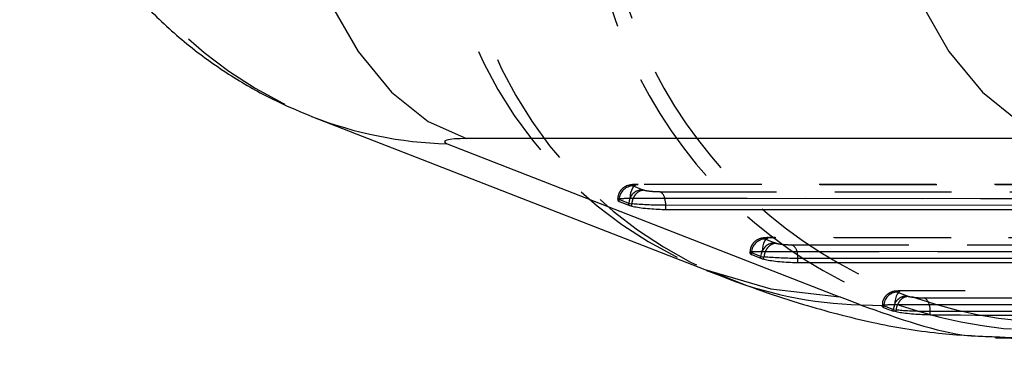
# Model space of a CAD drawing. Extents: x 39 to 778, y 26 to 580.
# Tile 2 of 41: x 237 to 259, y 46 to 53. Entities that reach past the tile are written whole.
import ezdxf

# ---------------------------------------------------------------- set-up
doc = ezdxf.new("R2010")
doc.units = 0
doc.header["$LTSCALE"] = 2
doc.linetypes.add('HIDDEN', pattern=[1.905, 1.27, -0.635])
doc.layers.get('0').update_dxf_attribs({"linetype": 'CONTINUOUS'})

msp = doc.modelspace()

# ---------------------------------------------------------------- linework, layer by layer
at = {"color": 7, "linetype": 'CONTINUOUS'}
for p, q in [((243.6242, 51.144401), (252.162994, 47.813262)), ((259.834382, 50.666866), (246.979901, 50.666866)), ((246.558932, 50.554797), (255.097726, 47.223657)), ((250.3008, 49.299821), (250.3008, 49.339054)), ((250.508485, 49.255536), (250.3008, 49.339054)), ((250.3008, 49.299821), (250.508485, 49.216304)), ((264.661591, 49.355633), (250.542742, 49.361689)), ((250.508485, 49.216304), (250.508485, 49.255536)), ((250.573681, 49.196664), (250.573681, 49.24657)), ((265.522656, 49.207564), (251.313747, 49.213659)), ((251.313747, 49.125038), (251.313747, 49.213659)), ((251.313747, 49.125038), (265.522656, 49.118941)), ((268.77904, 48.197994), (253.420131, 48.204582)), ((253.178188, 48.142714), (253.178188, 48.181947)), ((253.385873, 48.09843), (253.178188, 48.181947)), ((253.178188, 48.142714), (253.385873, 48.059197)), ((253.385873, 48.059197), (253.385873, 48.09843)), ((253.451069, 48.039557), (253.451069, 48.089463)), ((269.640106, 48.049925), (254.191135, 48.056552)), ((254.191135, 47.967931), (254.191135, 48.056552)), ((254.191135, 47.967931), (269.640106, 47.961302)), ((255.545308, 47.045311), (256.077775, 47.034721)), ((256.05533, 46.986624), (256.05533, 47.024913)), ((256.262922, 46.941423), (256.05533, 47.024913)), ((256.262907, 46.94141), (256.262922, 46.941423)), ((256.262907, 46.908576), (256.262907, 46.94141)), ((256.288135, 47.047352), (256.262922, 46.941423)), ((272.896144, 47.040453), (256.297016, 47.047618)), ((256.326367, 46.932637), (256.326386, 46.932648)), ((256.326367, 46.891199), (256.326367, 46.932637)), ((256.326367, 46.891199), (256.262907, 46.908576)), ((273.757002, 46.892287), (257.068527, 46.899445)), ((257.068527, 46.82683), (257.068527, 46.899445)), ((258.490876, 46.328451), (277.729416, 45.945873))]:
    msp.add_line(p, q, dxfattribs=at)
at = {"color": 7, "linetype": 'HIDDEN'}
for p, q in [((250.604187, 49.636228), (250.811876, 49.552708)), ((250.695449, 49.66736), (250.716311, 49.664532)), ((264.814298, 49.661303), (250.695449, 49.66736)), ((264.835159, 49.658477), (250.716311, 49.664532)), ((251.182159, 49.510832), (265.389959, 49.504738)), ((250.268565, 49.350096), (250.268565, 49.324005)), ((250.542742, 49.36736), (264.661591, 49.361303)), ((250.542742, 49.361689), (250.542742, 49.36736)), ((253.481575, 48.479121), (253.689264, 48.395602)), ((253.572838, 48.510253), (253.593699, 48.507426)), ((268.931749, 48.503663), (253.572838, 48.510253)), ((268.952611, 48.500837), (253.593699, 48.507426)), ((253.420131, 48.210254), (268.77904, 48.203664)), ((253.420131, 48.204582), (253.420131, 48.210254)), ((254.059547, 48.353726), (269.507409, 48.347098)), ((253.145953, 48.192989), (253.145953, 48.166899)), ((256.470581, 47.350462), (256.449719, 47.35329)), ((273.048849, 47.346124), (256.449719, 47.35329)), ((273.069709, 47.343297), (256.470581, 47.350462)), ((256.358721, 47.322087), (256.566336, 47.238588)), ((256.936939, 47.196619), (273.625414, 47.189459)), ((256.023259, 47.036003), (256.023259, 47.010282)), ((256.297016, 47.05329), (272.896144, 47.046123)), ((256.297016, 47.047618), (256.297016, 47.05329))]:
    msp.add_line(p, q, dxfattribs=at)
at = {"color": 7, "linetype": 'CONTINUOUS', "flags": 128}
for points in [[(242.590067, 59.701087), (242.736523, 58.045015), (243.022607, 56.460343), (243.440238, 54.991833), (243.977622, 53.680967), (244.619575, 52.564773), (245.347967, 51.674782), (246.142221, 51.036133), (246.979901, 50.666866)], [(255.44455, 59.701087), (255.591006, 58.045015), (255.87709, 56.460343), (256.294721, 54.991833), (256.832105, 53.680967), (257.474058, 52.564773), (258.20245, 51.674782), (258.9967, 51.036133), (259.834382, 50.666866)]]:
    msp.add_lwpolyline(points, dxfattribs=at)
at = {"color": 7, "linetype": 'HIDDEN', "flags": 128}
for points in [[(250.542742, 49.36736), (250.546229, 49.430931), (250.556485, 49.491614), (250.573048, 49.546655), (250.595165, 49.593553), (250.62183, 49.630176), (250.651834, 49.654862), (250.683812, 49.66649), (250.695449, 49.66736)], [(253.420131, 48.210254), (253.423617, 48.273824), (253.433873, 48.334507), (253.450436, 48.389548), (253.472553, 48.436446), (253.499218, 48.473069), (253.529222, 48.497755), (253.5612, 48.509383), (253.572838, 48.510253)], [(256.449719, 47.35329), (256.438081, 47.35242), (256.406103, 47.340791), (256.3761, 47.316104), (256.349434, 47.27948), (256.327321, 47.232585), (256.310758, 47.177543), (256.300499, 47.11686), (256.297016, 47.05329)], [(256.023289, 47.035955), (256.023263, 47.035964), (256.054347, 47.045016), (256.145013, 47.050969), (256.296964, 47.05329), (256.297016, 47.05329), (256.297016, 47.05329)]]:
    msp.add_lwpolyline(points, dxfattribs=at)
at = {"color": 8, "linetype": 'CONTINUOUS', "flags": 128}
for points in [[(250.532014, 49.361812), (250.516792, 49.314484), (250.508485, 49.255536)], [(253.385873, 48.09843), (253.39418, 48.157377), (253.409439, 48.204792)], [(252.162994, 47.813262), (253.597294, 47.392601), (255.097726, 47.223657)]]:
    msp.add_lwpolyline(points, dxfattribs=at)
at = {"color": 7, "linetype": 'HIDDEN'}
for centre, radius, start, end in [((247.117412, 59.695024), 9.236918, 180.6575681, 247.672968), ((255.655328, 56.363578), 9.236032, 180.6557245, 247.7826866), ((256.089937, 56.234253), 9.278461, 180.955473, 247.0730735), ((260.020819, 56.687202), 10.035334, 185.2914059, 269.7816003), ((259.703664, 56.513034), 10.032668, 185.2759566, 269.5230946), ((250.60633, 49.330588), 0.305647, 90.4015977, 178.4128088), ((250.812526, 49.251163), 0.301546, 90.1234326, 158.4731318), ((251.085856, 49.32217), 0.21182, 10.6637394, 62.958066), ((253.483718, 48.173481), 0.305647, 90.4015977, 178.4128088), ((253.687903, 48.097009), 0.298595, 89.7387476, 158.84045), ((253.963245, 48.165063), 0.21182, 10.6637394, 62.958066), ((256.36086, 47.016447), 0.305647, 90.4008954, 178.4128077), ((256.840678, 47.008007), 0.211756, 10.6920065, 62.9617481)]:
    msp.add_arc(centre, radius, start, end, dxfattribs=at)
at = {"color": 8, "linetype": 'CONTINUOUS'}
for centre, radius, start, end in [((246.773781, 59.222704), 8.670569, 248.587817, 268.5801136), ((255.782818, 55.823151), 8.781053, 247.8737734, 268.4500751), ((256.529365, 46.902596), 0.539171, 359.6651702, 15.567424)]:
    msp.add_arc(centre, radius, start, end, dxfattribs=at)
at = {"color": 7, "linetype": 'CONTINUOUS'}
for centre in [(250.774703, 49.216831), (253.652091, 48.059724)]:
    msp.add_arc(centre, 0.539053, 359.6628399, 15.5529489, dxfattribs=at)
for centre, major_axis, ratio, start_param, end_param in [((247.484408, 50.530341), (0.987411, -0.070746), 0.118254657, 2.115526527, 3.506224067), ((251.02476, 49.24898), (0.548447, -0.0176), 0.053783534, 3.487530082, 3.748387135), ((251.02476, 49.201833), (0.548428, -0.039289), 0.118250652, 3.494275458, 3.755132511), ((253.902148, 48.091873), (0.548447, -0.0176), 0.053783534, 3.487530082, 3.748387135), ((253.902148, 48.044726), (0.548428, -0.039289), 0.118250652, 3.494275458, 3.755132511), ((181.40495, 49.170963), (78.624357, -5.633268), 0.118254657, 0.347929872, 0.364631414), ((259.59692, 126.322273), (0.033175, 80.013424), 0.337981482, 3.011481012, 3.019219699), ((256.78041, 46.934808), (0.549659, -0.017686), 0.053926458, 3.48708591, 3.742136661), ((195.434271, 127.598211), (531.34298, -11.450541), 0.150517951, 4.83189088, 4.851800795)]:
    msp.add_ellipse(centre, major_axis=major_axis, ratio=ratio, start_param=start_param, end_param=end_param, dxfattribs=at)
at = {"color": 7, "linetype": 'HIDDEN'}
for centre, major_axis, start_param, end_param in [((251.04575, 49.546153), (0.248438, -0.017798), 3.494275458, 3.757843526), ((253.923138, 48.389046), (0.248438, -0.017798), 3.494275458, 3.757843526), ((256.8014, 47.231981), (0.249651, -0.017885), 3.493706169, 3.749044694)]:
    msp.add_ellipse(centre, major_axis=major_axis, ratio=0.118250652, start_param=start_param, end_param=end_param, dxfattribs=at)
at = {"color": 7, "linetype": 'CONTINUOUS'}
for points, knots in [([(237.256796, 59.633886), (237.261702, 59.502193), (237.284556, 58.888665), (237.53556, 57.832784), (237.988164, 56.518938), (238.604655, 55.330808), (239.335543, 54.276698), (240.156712, 53.362808), (241.03802, 52.589772), (241.952896, 51.957071), (242.81631, 51.480489), (243.381311, 51.245444), (243.6242, 51.144401)], [0, 0, 0, 0, 0.035295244, 0.164431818, 0.288374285, 0.407459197, 0.521804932, 0.631368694, 0.735978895, 0.835371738, 0.929227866, 1, 1, 1, 1]), ([(250.542742, 49.361689), (250.492047, 49.360873), (250.390654, 49.359242), (250.296772, 49.346168), (250.253851, 49.326336), (250.284626, 49.308955), (250.3008, 49.299821)], [0, 0, 0, 0, 0.243306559, 0.486618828, 0.730195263, 1, 1, 1, 1]), ([(251.313751, 49.213659), (251.256682, 49.21407), (251.142098, 49.214897), (250.949411, 49.221173), (250.766812, 49.229975), (250.646624, 49.239825), (250.586462, 49.244331), (250.573312, 49.246523), (250.573301, 49.246525)], [0, 0, 0, 0, 0.224716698, 0.451191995, 0.677080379, 0.902882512, 0.999917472, 1, 1, 1, 1]), ([(250.573301, 49.19671), (250.61365, 49.188159), (250.694344, 49.171058), (250.867931, 49.148974), (251.055957, 49.132921), (251.209318, 49.125866), (251.289182, 49.125231), (251.313751, 49.125036)], [0, 0, 0, 0, 0.225367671, 0.450712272, 0.675764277, 0.900256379, 1, 1, 1, 1]), ([(253.420131, 48.204582), (253.369437, 48.203767), (253.268061, 48.202137), (253.174145, 48.189058), (253.131243, 48.169232), (253.162016, 48.151849), (253.178188, 48.142714)], [0, 0, 0, 0, 0.243324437, 0.486596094, 0.730203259, 1, 1, 1, 1]), ([(254.191139, 48.056552), (254.13407, 48.05697), (254.019487, 48.057809), (253.826803, 48.063989), (253.644205, 48.073155), (253.523986, 48.081908), (253.463875, 48.087951), (253.4507, 48.089415), (253.450689, 48.089416)], [0, 0, 0, 0, 0.224719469, 0.4511921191, 0.6770765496, 0.9028814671, 0.9999176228, 1, 1, 1, 1]), ([(253.450689, 48.039604), (253.491041, 48.031052), (253.571749, 48.013949), (253.74531, 47.991869), (253.933347, 47.975814), (254.086706, 47.96876), (254.16657, 47.968124), (254.191139, 47.967929)], [0, 0, 0, 0, 0.2253444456, 0.4507069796, 0.6757611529, 0.9002554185, 1, 1, 1, 1]), ([(252.162994, 47.813262), (252.189992, 47.802701), (252.297945, 47.760472), (252.398293, 47.719938), (252.473545, 47.689542)], [0, 0, 0, 0, 0.250091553, 1, 1, 1, 1]), ([(252.436684, 47.728302), (252.468374, 47.714691), (253.074472, 47.454382), (254.168736, 47.075379), (255.736409, 46.660179), (257.142116, 46.410809), (258.101973, 46.366725), (258.539592, 46.346627)], [0, 0, 0, 0, 0.017663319, 0.33782059, 0.593313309, 0.81458267, 1, 1, 1, 1]), ([(255.545308, 47.045311), (256.385653, 46.746836), (257.500054, 46.351022), (258.303706, 46.359924), (258.523578, 46.349038), (258.539708, 46.34824)], [0, 0, 0, 0, 0.739676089, 0.980902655, 1, 1, 1, 1]), ([(256.05533, 46.986624), (256.040273, 46.994667), (256.010166, 47.010748), (256.036124, 47.026386), (256.069498, 47.033065), (256.077775, 47.034721)], [0, 0, 0, 0, 0.429355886, 0.85847756, 1, 1, 1, 1]), ([(256.297016, 47.047618), (256.24564, 47.046873), (256.155387, 47.045564), (256.101142, 47.037986), (256.077775, 47.034721)], [0, 0, 0, 0, 0.5692357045, 1, 1, 1, 1]), ([(257.068527, 46.899445), (257.06851, 46.899445), (257.014492, 46.899445), (256.896787, 46.900851), (256.706721, 46.906774), (256.52617, 46.915649), (256.403426, 46.924844), (256.341427, 46.930964), (256.326378, 46.932636), (256.326367, 46.932637)], [0, 0, 0, 0, 0.000071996, 0.223710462, 0.444888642, 0.672249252, 0.889453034, 0.999917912, 1, 1, 1, 1]), ([(256.355, 47.047594), (256.354618, 47.046993), (256.333923, 47.01441), (256.330119, 46.973149), (256.326386, 46.932648)], [0, 0, 0, 0, 0.018453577, 1, 1, 1, 1]), ([(257.068527, 46.82683), (257.011692, 46.827754), (256.898057, 46.829601), (256.706335, 46.841333), (256.527063, 46.858491), (256.399902, 46.876236), (256.344529, 46.887504), (256.326367, 46.891199)], [0, 0, 0, 0, 0.222614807, 0.445097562, 0.669243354, 0.891520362, 1, 1, 1, 1])]:
    msp.add_open_spline(points, degree=3, knots=knots, dxfattribs=at)
at = {"color": 7, "linetype": 'HIDDEN'}
for points, knots in [([(256.196608, 59.137168), (256.197445, 59.131017), (256.199617, 59.115062), (256.207366, 59.059294), (256.235316, 58.868935), (256.377697, 58.057066), (256.874163, 56.419646), (257.990772, 54.411124), (259.142881, 53.235893), (259.61009, 52.759308)], [0, 0, 0, 0, 0.002630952, 0.006823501, 0.023861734, 0.084129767, 0.355324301, 0.738567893, 1, 1, 1, 1]), ([(250.696053, 49.665726), (250.62407, 49.666844), (250.530818, 49.668291), (250.403192, 49.607444), (250.33458, 49.546939), (250.279924, 49.458262), (250.272514, 49.386737), (250.268721, 49.350131)], [0, 0, 0, 0, 0.411835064, 0.533528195, 0.672521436, 0.832396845, 1, 1, 1, 1]), ([(250.841794, 49.543697), (250.819626, 49.541394), (250.768512, 49.536085), (250.703422, 49.498458), (250.651145, 49.447103), (250.614011, 49.392302), (250.584345, 49.324047), (250.577084, 49.27313), (250.573308, 49.246657)], [0, 0, 0, 0, 0.170940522, 0.39415205, 0.525915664, 0.670829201, 0.828861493, 1, 1, 1, 1]), ([(250.716311, 49.664532), (250.690423, 49.664069), (250.641366, 49.663192), (250.59944, 49.656577), (250.583431, 49.647542), (250.597268, 49.639999), (250.604187, 49.636228)], [0, 0, 0, 0, 0.271865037, 0.515178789, 0.757543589, 1, 1, 1, 1]), ([(250.841794, 49.543697), (250.849147, 49.542017), (250.873633, 49.536421), (250.930633, 49.527324), (251.013859, 49.518271), (251.102888, 49.512103), (251.155868, 49.511254), (251.182159, 49.510832)], [0, 0, 0, 0, 0.096538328, 0.321463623, 0.547575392, 0.77548687, 1, 1, 1, 1]), ([(250.3008, 49.339054), (250.300792, 49.339055), (250.26369, 49.345239), (250.265367, 49.349214), (250.286948, 49.359728), (250.383433, 49.365722), (250.483055, 49.36736), (250.542725, 49.36736), (250.542742, 49.36736)], [0, 0, 0, 0, 0.000049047, 0.244222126, 0.487265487, 0.729903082, 0.999921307, 1, 1, 1, 1]), ([(253.573441, 48.50862), (253.501459, 48.509737), (253.408207, 48.511186), (253.280577, 48.450335), (253.211971, 48.389835), (253.157311, 48.301155), (253.149902, 48.22963), (253.146109, 48.193024)], [0, 0, 0, 0, 0.411831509, 0.53352359, 0.672524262, 0.832398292, 1, 1, 1, 1]), ([(253.593699, 48.507426), (253.567811, 48.506963), (253.518747, 48.506085), (253.476822, 48.499468), (253.460825, 48.490437), (253.474658, 48.482893), (253.481575, 48.479121)], [0, 0, 0, 0, 0.271802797, 0.515110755, 0.757551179, 1, 1, 1, 1]), ([(253.178188, 48.181947), (253.17818, 48.181948), (253.156394, 48.185579), (253.135683, 48.193286), (253.166224, 48.202306), (253.260236, 48.208717), (253.360437, 48.210254), (253.420113, 48.210254), (253.420131, 48.210254)], [0, 0, 0, 0, 0.000083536, 0.244250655, 0.487288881, 0.729883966, 0.999921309, 1, 1, 1, 1]), ([(253.719182, 48.38659), (253.697014, 48.384288), (253.645901, 48.378978), (253.580809, 48.341353), (253.528538, 48.289994), (253.491397, 48.235198), (253.46174, 48.166938), (253.454474, 48.116022), (253.450697, 48.08955)], [0, 0, 0, 0, 0.170940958, 0.394153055, 0.525911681, 0.670829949, 0.828859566, 1, 1, 1, 1]), ([(253.719182, 48.38659), (253.726535, 48.38491), (253.751021, 48.379315), (253.808021, 48.370217), (253.891249, 48.361164), (253.98027, 48.354996), (254.033255, 48.354147), (254.059547, 48.353726)], [0, 0, 0, 0, 0.0965407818, 0.3214717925, 0.5475893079, 0.7755086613, 1, 1, 1, 1]), ([(256.408402, 47.346871), (256.365531, 47.347543), (256.299373, 47.34858), (256.203934, 47.31854), (256.124813, 47.269971), (256.060874, 47.192339), (256.024338, 47.108939), (256.027305, 47.05422), (256.028299, 47.035873)], [0, 0, 0, 0, 0.262114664, 0.404490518, 0.561840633, 0.726774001, 0.908385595, 1, 1, 1, 1]), ([(256.470581, 47.350462), (256.445367, 47.350004), (256.396918, 47.349123), (256.354096, 47.342658), (256.338173, 47.33351), (256.35187, 47.325896), (256.358721, 47.322087)], [0, 0, 0, 0, 0.2652770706, 0.5097388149, 0.7547553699, 1, 1, 1, 1]), ([(256.566336, 47.238588), (256.528256, 47.235073), (256.452095, 47.228043), (256.355774, 47.158678), (256.298265, 47.092493), (256.288858, 47.050575), (256.288135, 47.047352)], [0, 0, 0, 0, 0.324321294, 0.648657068, 0.9729868, 1, 1, 1, 1]), ([(256.595203, 47.229817), (256.562742, 47.224995), (256.497819, 47.215352), (256.409357, 47.148021), (256.373004, 47.080857), (256.355, 47.047594)], [0, 0, 0, 0, 0.3354342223, 0.6708697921, 1, 1, 1, 1]), ([(256.595203, 47.229817), (256.60367, 47.227896), (256.629136, 47.222118), (256.687638, 47.212904), (256.769944, 47.203926), (256.858377, 47.19787), (256.91074, 47.197036), (256.936939, 47.196619)], [0, 0, 0, 0, 0.1096505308, 0.3297934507, 0.5551989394, 0.7774555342, 1, 1, 1, 1]), ([(258.539708, 46.34824), (258.639545, 46.341207), (259.06331, 46.311353), (259.378911, 46.40734), (259.620157, 46.480713)], [0, 0, 0, 0, 0.235595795, 1, 1, 1, 1])]:
    msp.add_open_spline(points, degree=3, knots=knots, dxfattribs=at)

doc.saveas('drawing.dxf')
